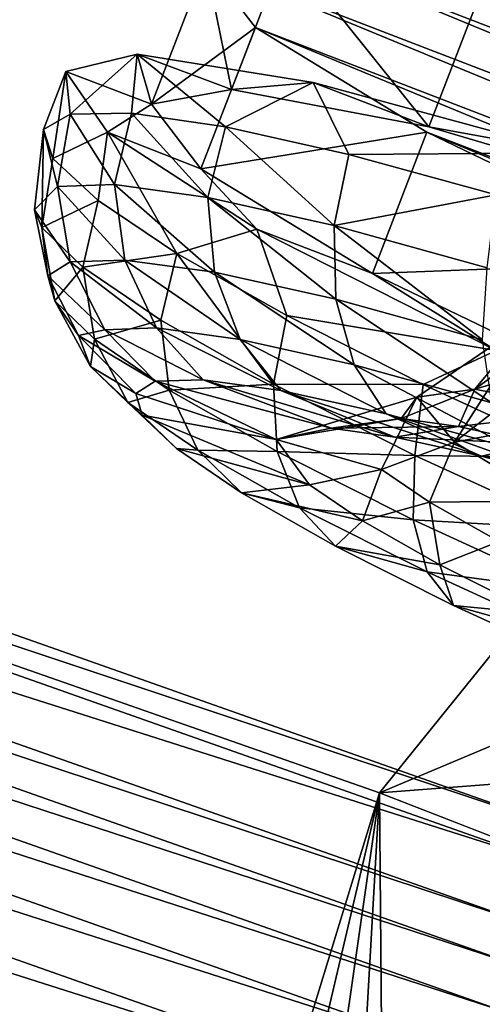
# Model space of a CAD drawing. Header units: metres. Extents: x -1651 to 0, y -1070 to 0.
# Tile 84 of 111: x -700 to -685, y -209 to -177. Entities that reach past the tile are written whole.
import ezdxf

# ---------------------------------------------------------------- set-up
doc = ezdxf.new("R2010")
doc.units = ezdxf.units.M

msp = doc.modelspace()

# ---------------------------------------------------------------- linework, layer by layer
at = {"layer": 'None'}
for points in [[(-800.920776, -164.661942, -406), (-699.014648, -137.971085, -3), (-749.313782, -180.700699, -406)], [(-699.014648, -137.971085, -3), (-654.067932, -159.910782, -39.372334), (-749.313782, -180.700699, -406)], [(-663.104309, -158.303528, -29.990135), (-700.413818, -140.244064), (-746.191895, -180.653854, -377.175201)], [(-746.191895, -180.653854, -377.175201), (-681.926086, -203.354218, -377.175201), (-663.104309, -158.303528, -29.990135)], [(-749.313782, -180.700699, -406), (-654.067932, -159.910782, -39.372334), (-688.147278, -202.117401, -406)], [(-654.067932, -159.910782, -39.372334), (-624.297058, -175.225555, -63), (-688.147278, -202.117401, -406)], [(-688.147278, -202.117401, -406), (-624.297058, -175.225555, -63), (-580.215271, -193.827225, -62.999996)], [(-749.313782, -180.700699, -406), (-688.147278, -202.117401, -406), (-868.193237, -789.862549, -406)], [(-746.191895, -180.653854, -377.175201), (-746.573792, -181.809341, -382.385681), (-681.926086, -203.354218, -377.175201)], [(-746.573792, -181.809341, -382.385681), (-747.24115, -183.828476, -387.314758), (-682.364075, -204.490723, -382.385681)], [(-746.573792, -181.809341, -382.385681), (-682.364075, -204.490723, -382.385681), (-681.926086, -203.354218, -377.175201)], [(-747.24115, -183.828476, -387.314758), (-747.675903, -185.143814, -389.61441), (-683.112976, -206.481079, -387.314758)], [(-747.24115, -183.828476, -387.314758), (-683.112976, -206.481079, -387.314758), (-682.364075, -204.490723, -382.385681)], [(-747.675903, -185.143814, -389.61441), (-748.173218, -186.648407, -391.779236), (-683.60083, -207.777649, -389.61441)], [(-747.675903, -185.143814, -389.61441), (-683.60083, -207.777649, -389.61441), (-683.112976, -206.481079, -387.314758)], [(-748.173218, -186.648407, -391.779236), (-748.72876, -188.329346, -393.793457), (-684.158875, -209.260788, -391.779236)], [(-748.173218, -186.648407, -391.779236), (-684.158875, -209.260788, -391.779236), (-683.60083, -207.777649, -389.61441)], [(-748.72876, -188.329346, -393.793457), (-749.338318, -190.17363, -395.641296), (-684.782288, -210.91774, -393.793457)], [(-748.72876, -188.329346, -393.793457), (-684.782288, -210.91774, -393.793457), (-684.158875, -209.260788, -391.779236)], [(-749.338318, -190.17363, -395.641296), (-749.997437, -192.167694, -397.307617), (-685.466309, -212.735733, -395.641296)], [(-749.338318, -190.17363, -395.641296), (-685.466309, -212.735733, -395.641296), (-684.782288, -210.91774, -393.793457)], [(-749.997437, -192.167694, -397.307617), (-750.700684, -194.295502, -398.780426), (-686.205872, -214.70137, -397.307617)], [(-749.997437, -192.167694, -397.307617), (-686.205872, -214.70137, -397.307617), (-685.466309, -212.735733, -395.641296)], [(-580.215271, -193.827225, -62.999996), (-639.965881, -220.892624, -406), (-688.147278, -202.117401, -406)], [(-750.700684, -194.295502, -398.780426), (-751.442688, -196.540375, -400.048401), (-686.995056, -216.798828, -398.780426)], [(-750.700684, -194.295502, -398.780426), (-686.995056, -216.798828, -398.780426), (-686.205872, -214.70137, -397.307617)], [(-751.442688, -196.540375, -400.048401), (-752.217834, -198.885651, -401.100159), (-687.827698, -219.011688, -400.048401)], [(-751.442688, -196.540375, -400.048401), (-687.827698, -219.011688, -400.048401), (-686.995056, -216.798828, -398.780426)], [(-752.217834, -198.885651, -401.100159), (-753.842468, -203.801178, -402.52005), (-688.69751, -221.323502, -401.100159)], [(-752.217834, -198.885651, -401.100159), (-688.69751, -221.323502, -401.100159), (-687.827698, -219.011688, -400.048401)], [(-868.193237, -789.862549, -406), (-688.147278, -202.117401, -406), (-829.429016, -805.309204, -406)], [(-688.147278, -202.117401, -406), (-777.389954, -824.316711, -406), (-829.429016, -805.309204, -406)], [(-688.147278, -202.117401, -406), (-724.750854, -841.593079, -406), (-777.389954, -824.316711, -406)], [(-682.642212, -854.043579, -406), (-724.750854, -841.593079, -406), (-688.147278, -202.117401, -406)], [(-639.965881, -220.892624, -406), (-682.642212, -854.043579, -406), (-688.147278, -202.117401, -406)], [(-753.842468, -203.801178, -402.52005), (-690.52063, -226.168945, -402.52005), (-688.69751, -221.323502, -401.100159)], [(-753.842468, -203.801178, -402.52005), (-741.410889, -213.593506, -403), (-690.52063, -226.168945, -402.52005)]]:
    msp.add_3dface(points, dxfattribs=at)
at = {"layer": 'None012349'}
for points in [[(-692.996582, -179.067749, -239.20607), (-691.21167, -174.437103, -239.815216), (-693.831909, -174.919571, -251.161026)], [(-691.21167, -174.437103, -239.815216), (-638.090393, -196.404358, -251.1492), (-693.831909, -174.919571, -251.161026)], [(-692.996582, -179.067749, -239.20607), (-686.532166, -180.294174, -229.586655), (-691.21167, -174.437103, -239.815216)], [(-686.532166, -180.294174, -229.586655), (-684.747253, -175.663528, -230.195801), (-691.21167, -174.437103, -239.815216)], [(-684.747253, -175.663528, -230.195801), (-639.713196, -194.286453, -239.804291), (-691.21167, -174.437103, -239.815216)], [(-639.713196, -194.286453, -239.804291), (-638.090393, -196.404358, -251.1492), (-691.21167, -174.437103, -239.815216)], [(-695.616882, -179.550217, -250.55188), (-692.996582, -179.067749, -239.20607), (-693.831909, -174.919571, -251.161026)], [(-693.831909, -174.919571, -251.161026), (-692.209106, -177.037476, -262.50592), (-695.616882, -179.550217, -250.55188)], [(-638.090393, -196.404358, -251.1492), (-640.710693, -196.886826, -262.495026), (-693.831909, -174.919571, -251.161026)], [(-693.831909, -174.919571, -251.161026), (-640.710693, -196.886826, -262.495026), (-692.209106, -177.037476, -262.50592)], [(-686.532166, -180.294174, -229.586655), (-677.207764, -183.042755, -223.158112), (-684.747253, -175.663528, -230.195801)], [(-692.209106, -177.037476, -262.50592), (-693.99408, -181.668121, -261.89679), (-695.616882, -179.550217, -250.55188)], [(-692.209106, -177.037476, -262.50592), (-686.590332, -180.468384, -272.122772), (-693.99408, -181.668121, -261.89679)], [(-640.710693, -196.886826, -262.495026), (-647.17511, -195.660416, -272.114441), (-692.209106, -177.037476, -262.50592)], [(-692.209106, -177.037476, -262.50592), (-647.17511, -195.660416, -272.114441), (-686.590332, -180.468384, -272.122772)], [(-698.416138, -178.471283, -250.552475), (-696.075989, -177.905457, -239.393845), (-695.616882, -179.550217, -250.55188)], [(-698.279846, -179.870102, -243.937546), (-696.075989, -177.905457, -239.393845), (-698.416138, -178.471283, -250.552475)], [(-698.279846, -179.870102, -243.937546), (-696.265503, -179.841431, -237.817047), (-696.075989, -177.905457, -239.393845)], [(-696.265503, -179.841431, -237.817047), (-693.18335, -180.287445, -232.176086), (-696.075989, -177.905457, -239.393845)], [(-695.616882, -179.550217, -250.55188), (-696.075989, -177.905457, -239.393845), (-692.996582, -179.067749, -239.20607)], [(-696.075989, -177.905457, -239.393845), (-690.318848, -178.83371, -229.580322), (-692.996582, -179.067749, -239.20607)], [(-696.075989, -177.905457, -239.393845), (-693.18335, -180.287445, -232.176086), (-690.318848, -178.83371, -229.580322)], [(-699.148926, -180.37236, -250.302399), (-698.279846, -179.870102, -243.937546), (-698.416138, -178.471283, -250.552475)], [(-699.148926, -180.37236, -250.302399), (-698.416138, -178.471283, -250.552475), (-698.839417, -181.328903, -256.666992)], [(-698.416138, -178.471283, -250.552475), (-697.057007, -180.462936, -261.710327), (-698.839417, -181.328903, -256.666992)], [(-697.057007, -180.462936, -261.710327), (-698.416138, -178.471283, -250.552475), (-695.616882, -179.550217, -250.55188)], [(-693.18335, -180.287445, -232.176086), (-689.151794, -181.191025, -227.231476), (-690.318848, -178.83371, -229.580322)], [(-692.996582, -179.067749, -239.20607), (-690.318848, -178.83371, -229.580322), (-686.532166, -180.294174, -229.586655)], [(-690.318848, -178.83371, -229.580322), (-681.839111, -181.144073, -222.295563), (-686.532166, -180.294174, -229.586655)], [(-690.318848, -178.83371, -229.580322), (-689.151794, -181.191025, -227.231476), (-681.839111, -181.144073, -222.295563)], [(-693.99408, -181.668121, -261.89679), (-697.057007, -180.462936, -261.710327), (-695.616882, -179.550217, -250.55188)], [(-698.279846, -179.870102, -243.937546), (-699.148926, -180.37236, -250.302399), (-698.693665, -182.24649, -244.184525)], [(-696.817932, -182.184311, -238.215302), (-698.279846, -179.870102, -243.937546), (-698.693665, -182.24649, -244.184525)], [(-696.265503, -179.841431, -237.817047), (-698.279846, -179.870102, -243.937546), (-696.817932, -182.184311, -238.215302)], [(-693.768005, -182.604279, -232.470825), (-696.265503, -179.841431, -237.817047), (-696.817932, -182.184311, -238.215302)], [(-693.18335, -180.287445, -232.176086), (-696.265503, -179.841431, -237.817047), (-693.768005, -182.604279, -232.470825)], [(-698.693665, -182.24649, -244.184525), (-699.148926, -180.37236, -250.302399), (-699.441711, -183.014648, -249.986725)], [(-699.441711, -183.014648, -249.986725), (-699.148926, -180.37236, -250.302399), (-699.206726, -183.583923, -255.854919)], [(-699.206726, -183.583923, -255.854919), (-699.148926, -180.37236, -250.302399), (-698.839417, -181.328903, -256.666992)], [(-689.626892, -183.525925, -227.342422), (-693.18335, -180.287445, -232.176086), (-693.768005, -182.604279, -232.470825)], [(-689.151794, -181.191025, -227.231476), (-693.18335, -180.287445, -232.176086), (-689.626892, -183.525925, -227.342422)], [(-686.532166, -180.294174, -229.586655), (-681.839111, -181.144073, -222.295563), (-677.207764, -183.042755, -223.158112)], [(-698.839417, -181.328903, -256.666992), (-697.057007, -180.462936, -261.710327), (-697.363159, -182.702972, -262.786774)], [(-697.057007, -180.462936, -261.710327), (-694.776855, -184.441772, -268.426514), (-697.363159, -182.702972, -262.786774)], [(-692.162598, -183.640198, -271.521576), (-697.057007, -180.462936, -261.710327), (-693.99408, -181.668121, -261.89679)], [(-697.057007, -180.462936, -261.710327), (-692.162598, -183.640198, -271.521576), (-694.776855, -184.441772, -268.426514)], [(-686.590332, -180.468384, -272.122772), (-688.375244, -185.09903, -271.513641), (-693.99408, -181.668121, -261.89679)], [(-686.590332, -180.468384, -272.122772), (-677.830872, -184.689957, -278.547485), (-688.375244, -185.09903, -271.513641)], [(-647.17511, -195.660416, -272.114441), (-656.499512, -192.911819, -278.542969), (-686.590332, -180.468384, -272.122772)], [(-686.590332, -180.468384, -272.122772), (-656.499512, -192.911819, -278.542969), (-677.830872, -184.689957, -278.547485)], [(-698.839417, -181.328903, -256.666992), (-697.363159, -182.702972, -262.786774), (-699.206726, -183.583923, -255.854919)], [(-684.325806, -182.51741, -223.173218), (-689.151794, -181.191025, -227.231476), (-689.626892, -183.525925, -227.342422)], [(-689.151794, -181.191025, -227.231476), (-684.325806, -182.51741, -223.173218), (-681.839111, -181.144073, -222.295563)], [(-688.375244, -185.09903, -271.513641), (-692.162598, -183.640198, -271.521576), (-693.99408, -181.668121, -261.89679)], [(-698.693665, -182.24649, -244.184525), (-699.441711, -183.014648, -249.986725), (-698.280273, -184.714005, -244.157288)], [(-696.817932, -182.184311, -238.215302), (-698.693665, -182.24649, -244.184525), (-696.479675, -184.654312, -238.427277)], [(-698.693665, -182.24649, -244.184525), (-698.280273, -184.714005, -244.157288), (-696.479675, -184.654312, -238.427277)], [(-696.479675, -184.654312, -238.427277), (-693.552002, -185.057449, -232.913025), (-696.817932, -182.184311, -238.215302)], [(-693.552002, -185.057449, -232.913025), (-693.768005, -182.604279, -232.470825), (-696.817932, -182.184311, -238.215302)], [(-689.626892, -183.525925, -227.342422), (-693.768005, -182.604279, -232.470825), (-689.576843, -185.942169, -227.990143)], [(-693.768005, -182.604279, -232.470825), (-693.552002, -185.057449, -232.913025), (-689.576843, -185.942169, -227.990143)], [(-689.626892, -183.525925, -227.342422), (-684.623352, -184.90654, -223.176117), (-684.325806, -182.51741, -223.173218)], [(-699.206726, -183.583923, -255.854919), (-697.363159, -182.702972, -262.786774), (-697.855713, -184.889816, -261.823456)], [(-697.855713, -184.889816, -261.823456), (-697.363159, -182.702972, -262.786774), (-694.776855, -184.441772, -268.426514)], [(-699.441711, -183.014648, -249.986725), (-699.009644, -185.169708, -249.758743), (-698.280273, -184.714005, -244.157288)], [(-699.009644, -185.169708, -249.758743), (-699.441711, -183.014648, -249.986725), (-699.206726, -183.583923, -255.854919)], [(-699.009644, -185.169708, -249.758743), (-699.206726, -183.583923, -255.854919), (-698.772766, -185.997849, -255.359985)], [(-698.772766, -185.997849, -255.359985), (-699.206726, -183.583923, -255.854919), (-697.855713, -184.889816, -261.823456)], [(-692.162598, -183.640198, -271.521576), (-691.179993, -186.47847, -273.369507), (-694.776855, -184.441772, -268.426514)], [(-684.32312, -187.619827, -278.802887), (-692.162598, -183.640198, -271.521576), (-688.375244, -185.09903, -271.513641)], [(-692.162598, -183.640198, -271.521576), (-684.32312, -187.619827, -278.802887), (-691.179993, -186.47847, -273.369507)], [(-689.576843, -185.942169, -227.990143), (-684.773865, -187.267441, -223.990799), (-689.626892, -183.525925, -227.342422)], [(-684.773865, -187.267441, -223.990799), (-684.623352, -184.90654, -223.176117), (-689.626892, -183.525925, -227.342422)], [(-697.855713, -184.889816, -261.823456), (-694.776855, -184.441772, -268.426514), (-695.310791, -186.626282, -267.566742)], [(-695.310791, -186.626282, -267.566742), (-694.776855, -184.441772, -268.426514), (-691.620483, -188.723175, -272.693481)], [(-691.620483, -188.723175, -272.693481), (-694.776855, -184.441772, -268.426514), (-691.179993, -186.47847, -273.369507)], [(-698.280273, -184.714005, -244.157288), (-699.009644, -185.169708, -249.758743), (-697.142761, -186.937988, -244.299423)], [(-698.772766, -185.997849, -255.359985), (-697.855713, -184.889816, -261.823456), (-697.475891, -187.251404, -261.089325)], [(-696.479675, -184.654312, -238.427277), (-698.280273, -184.714005, -244.157288), (-695.452087, -186.881943, -238.919144)], [(-698.280273, -184.714005, -244.157288), (-697.142761, -186.937988, -244.299423), (-695.452087, -186.881943, -238.919144)], [(-697.475891, -187.251404, -261.089325), (-697.855713, -184.889816, -261.823456), (-695.310791, -186.626282, -267.566742)], [(-695.452087, -186.881943, -238.919144), (-692.703064, -187.260483, -233.741425), (-696.479675, -184.654312, -238.427277)], [(-692.703064, -187.260483, -233.741425), (-693.552002, -185.057449, -232.913025), (-696.479675, -184.654312, -238.427277)], [(-677.830872, -184.689957, -278.547485), (-679.615845, -189.320602, -277.938354), (-688.375244, -185.09903, -271.513641)], [(-699.009644, -185.169708, -249.758743), (-698.001831, -187.12796, -249.578629), (-697.142761, -186.937988, -244.299423)], [(-698.001831, -187.12796, -249.578629), (-699.009644, -185.169708, -249.758743), (-698.772766, -185.997849, -255.359985)], [(-689.576843, -185.942169, -227.990143), (-693.552002, -185.057449, -232.913025), (-688.97052, -188.091187, -229.118988)], [(-693.552002, -185.057449, -232.913025), (-692.703064, -187.260483, -233.741425), (-688.97052, -188.091187, -229.118988)], [(-679.615845, -189.320602, -277.938354), (-684.32312, -187.619827, -278.802887), (-688.375244, -185.09903, -271.513641)], [(-698.001831, -187.12796, -249.578629), (-698.772766, -185.997849, -255.359985), (-697.605164, -188.143478, -254.81842)], [(-697.605164, -188.143478, -254.81842), (-698.772766, -185.997849, -255.359985), (-697.475891, -187.251404, -261.089325)], [(-688.97052, -188.091187, -229.118988), (-684.460632, -189.335587, -225.363739), (-689.576843, -185.942169, -227.990143)], [(-684.460632, -189.335587, -225.363739), (-684.773865, -187.267441, -223.990799), (-689.576843, -185.942169, -227.990143)], [(-691.179993, -186.47847, -273.369507), (-686.710693, -188.734787, -277.425781), (-691.620483, -188.723175, -272.693481)], [(-684.32312, -187.619827, -278.802887), (-686.710693, -188.734787, -277.425781), (-691.179993, -186.47847, -273.369507)], [(-686.919067, -189.151306, -249.833939), (-683.059204, -186.517853, -250.305405), (-685.017639, -188.884232, -242.23201)], [(-686.919067, -189.151306, -249.833939), (-685.685974, -190.626526, -257.435211), (-683.059204, -186.517853, -250.305405)], [(-685.685974, -190.626526, -257.435211), (-682.00946, -187.775848, -256.792603), (-683.059204, -186.517853, -250.305405)], [(-683.059204, -186.517853, -250.305405), (-681.439087, -186.28891, -243.817673), (-685.017639, -188.884232, -242.23201)], [(-685.017639, -188.884232, -242.23201), (-681.439087, -186.28891, -243.817673), (-678.300537, -186.907532, -239.323502)], [(-697.475891, -187.251404, -261.089325), (-695.310791, -186.626282, -267.566742), (-695.032959, -188.918274, -266.602448)], [(-695.032959, -188.918274, -266.602448), (-695.310791, -186.626282, -267.566742), (-691.620483, -188.723175, -272.693481)], [(-697.142761, -186.937988, -244.299423), (-698.001831, -187.12796, -249.578629), (-695.486084, -188.631073, -244.579941)], [(-698.001831, -187.12796, -249.578629), (-696.119385, -189.026764, -249.443771), (-695.486084, -188.631073, -244.579941)], [(-696.119385, -189.026764, -249.443771), (-698.001831, -187.12796, -249.578629), (-697.605164, -188.143478, -254.81842)], [(-695.452087, -186.881943, -238.919144), (-697.142761, -186.937988, -244.299423), (-693.922607, -188.579239, -239.604507)], [(-697.142761, -186.937988, -244.299423), (-695.486084, -188.631073, -244.579941), (-693.922607, -188.579239, -239.604507)], [(-693.922607, -188.579239, -239.604507), (-691.380493, -188.929291, -234.816406), (-695.452087, -186.881943, -238.919144)], [(-691.380493, -188.929291, -234.816406), (-692.703064, -187.260483, -233.741425), (-695.452087, -186.881943, -238.919144)], [(-678.300537, -186.907532, -239.323502), (-681.353027, -189.607101, -236.988937), (-685.017639, -188.884232, -242.23201)], [(-697.605164, -188.143478, -254.81842), (-697.475891, -187.251404, -261.089325), (-696.387451, -189.320526, -260.19809)], [(-696.387451, -189.320526, -260.19809), (-697.475891, -187.251404, -261.089325), (-695.032959, -188.918274, -266.602448)], [(-688.97052, -188.091187, -229.118988), (-692.703064, -187.260483, -233.741425), (-687.928772, -189.69751, -230.541779)], [(-692.703064, -187.260483, -233.741425), (-691.380493, -188.929291, -234.816406), (-687.928772, -189.69751, -230.541779)], [(-686.710693, -188.734787, -277.425781), (-684.32312, -187.619827, -278.802887), (-681.540771, -191.124039, -280.439514)], [(-682.00946, -187.775848, -256.792603), (-685.685974, -190.626526, -257.435211), (-679.26593, -189.424393, -261.285492)], [(-696.119385, -189.026764, -249.443771), (-697.605164, -188.143478, -254.81842), (-695.913696, -189.74585, -254.307419)], [(-695.913696, -189.74585, -254.307419), (-697.605164, -188.143478, -254.81842), (-696.387451, -189.320526, -260.19809)], [(-687.928772, -189.69751, -230.541779), (-683.75824, -190.848267, -227.069107), (-688.97052, -188.091187, -229.118988)], [(-683.75824, -190.848267, -227.069107), (-684.460632, -189.335587, -225.363739), (-688.97052, -188.091187, -229.118988)], [(-695.486084, -188.631073, -244.579941), (-696.119385, -189.026764, -249.443771), (-691.531799, -190.537537, -249.472305)], [(-693.922607, -188.579239, -239.604507), (-695.486084, -188.631073, -244.579941), (-689.728516, -190.170181, -241.395569)], [(-695.486084, -188.631073, -244.579941), (-691.531799, -190.537537, -249.472305), (-689.728516, -190.170181, -241.395569)], [(-695.032959, -188.918274, -266.602448), (-691.620483, -188.723175, -272.693481), (-691.49054, -190.931137, -271.523743)], [(-689.728516, -190.170181, -241.395569), (-687.641724, -190.45752, -237.465164), (-693.922607, -188.579239, -239.604507)], [(-687.641724, -190.45752, -237.465164), (-691.380493, -188.929291, -234.816406), (-693.922607, -188.579239, -239.604507)], [(-691.49054, -190.931137, -271.523743), (-691.620483, -188.723175, -272.693481), (-686.983154, -191.058472, -276.857758)], [(-691.620483, -188.723175, -272.693481), (-686.710693, -188.734787, -277.425781), (-686.983154, -191.058472, -276.857758)], [(-686.983154, -191.058472, -276.857758), (-686.710693, -188.734787, -277.425781), (-681.540771, -191.124039, -280.439514)], [(-696.387451, -189.320526, -260.19809), (-695.032959, -188.918274, -266.602448), (-694.093628, -190.885666, -265.374725)], [(-691.531799, -190.537537, -249.472305), (-696.119385, -189.026764, -249.443771), (-695.913696, -189.74585, -254.307419)], [(-694.093628, -190.885666, -265.374725), (-695.032959, -188.918274, -266.602448), (-691.49054, -190.931137, -271.523743)], [(-687.928772, -189.69751, -230.541779), (-691.380493, -188.929291, -234.816406), (-684.80835, -191.08812, -233.956268)], [(-691.380493, -188.929291, -234.816406), (-687.641724, -190.45752, -237.465164), (-684.80835, -191.08812, -233.956268)], [(-686.919067, -189.151306, -249.833939), (-685.017639, -188.884232, -242.23201), (-687.434082, -189.85112, -242.34108)], [(-687.434082, -189.85112, -242.34108), (-685.017639, -188.884232, -242.23201), (-685.552979, -190.110138, -238.798096)], [(-685.017639, -188.884232, -242.23201), (-681.353027, -189.607101, -236.988937), (-685.552979, -190.110138, -238.798096)], [(-695.913696, -189.74585, -254.307419), (-696.387451, -189.320526, -260.19809), (-694.787659, -190.83432, -259.282288)], [(-694.787659, -190.83432, -259.282288), (-696.387451, -189.320526, -260.19809), (-694.093628, -190.885666, -265.374725)], [(-691.531799, -190.537537, -249.472305), (-686.919067, -189.151306, -249.833939), (-687.434082, -189.85112, -242.34108)], [(-686.919067, -189.151306, -249.833939), (-691.531799, -190.537537, -249.472305), (-688.074158, -191.519775, -256.901764)], [(-685.685974, -190.626526, -257.435211), (-686.919067, -189.151306, -249.833939), (-688.074158, -191.519775, -256.901764)], [(-685.685974, -190.626526, -257.435211), (-682.482239, -192.550949, -262.676819), (-679.26593, -189.424393, -261.285492)], [(-691.531799, -190.537537, -249.472305), (-695.913696, -189.74585, -254.307419), (-690.438599, -192.021301, -257.548431)], [(-690.438599, -192.021301, -257.548431), (-695.913696, -189.74585, -254.307419), (-694.787659, -190.83432, -259.282288)], [(-684.80835, -191.08812, -233.956268), (-681.384888, -192.032745, -231.105667), (-687.928772, -189.69751, -230.541779)], [(-681.384888, -192.032745, -231.105667), (-683.75824, -190.848267, -227.069107), (-687.928772, -189.69751, -230.541779)], [(-685.552979, -190.110138, -238.798096), (-681.353027, -189.607101, -236.988937), (-682.998901, -190.678574, -235.635071)], [(-689.728516, -190.170181, -241.395569), (-691.531799, -190.537537, -249.472305), (-687.434082, -189.85112, -242.34108)], [(-687.434082, -189.85112, -242.34108), (-685.552979, -190.110138, -238.798096), (-689.728516, -190.170181, -241.395569)], [(-685.552979, -190.110138, -238.798096), (-687.641724, -190.45752, -237.465164), (-689.728516, -190.170181, -241.395569)], [(-687.641724, -190.45752, -237.465164), (-685.552979, -190.110138, -238.798096), (-682.998901, -190.678574, -235.635071)], [(-688.074158, -191.519775, -256.901764), (-691.531799, -190.537537, -249.472305), (-690.438599, -192.021301, -257.548431)], [(-686.504517, -192.590775, -260.444), (-685.685974, -190.626526, -257.435211), (-688.074158, -191.519775, -256.901764)], [(-684.80835, -191.08812, -233.956268), (-687.641724, -190.45752, -237.465164), (-682.998901, -190.678574, -235.635071)], [(-682.482239, -192.550949, -262.676819), (-685.685974, -190.626526, -257.435211), (-686.504517, -192.590775, -260.444)], [(-682.998901, -190.678574, -235.635071), (-679.912903, -191.53009, -233.065445), (-684.80835, -191.08812, -233.956268)], [(-692.666382, -192.281708, -264.069397), (-690.438599, -192.021301, -257.548431), (-694.787659, -190.83432, -259.282288)], [(-692.666382, -192.281708, -264.069397), (-694.787659, -190.83432, -259.282288), (-694.093628, -190.885666, -265.374725)], [(-692.666382, -192.281708, -264.069397), (-694.093628, -190.885666, -265.374725), (-690.767395, -192.775681, -269.995667)], [(-690.767395, -192.775681, -269.995667), (-694.093628, -190.885666, -265.374725), (-691.49054, -190.931137, -271.523743)], [(-690.767395, -192.775681, -269.995667), (-691.49054, -190.931137, -271.523743), (-687.039063, -193.172852, -275.521118)], [(-691.49054, -190.931137, -271.523743), (-686.983154, -191.058472, -276.857758), (-687.039063, -193.172852, -275.521118)], [(-687.039063, -193.172852, -275.521118), (-686.983154, -191.058472, -276.857758), (-681.714233, -193.480759, -279.832306)], [(-686.983154, -191.058472, -276.857758), (-681.540771, -191.124039, -280.439514), (-681.714233, -193.480759, -279.832306)], [(-679.912903, -191.53009, -233.065445), (-681.384888, -192.032745, -231.105667), (-684.80835, -191.08812, -233.956268)], [(-688.697327, -193.209412, -261.478027), (-688.074158, -191.519775, -256.901764), (-690.438599, -192.021301, -257.548431)], [(-686.504517, -192.590775, -260.444), (-688.074158, -191.519775, -256.901764), (-688.697327, -193.209412, -261.478027)], [(-688.697327, -193.209412, -261.478027), (-690.438599, -192.021301, -257.548431), (-692.666382, -192.281708, -264.069397)], [(-689.590454, -194.029495, -268.342651), (-688.697327, -193.209412, -261.478027), (-692.666382, -192.281708, -264.069397)], [(-689.590454, -194.029495, -268.342651), (-692.666382, -192.281708, -264.069397), (-690.767395, -192.775681, -269.995667)], [(-686.172363, -194.644119, -264.985779), (-686.504517, -192.590775, -260.444), (-688.697327, -193.209412, -261.478027)], [(-684.228455, -193.884064, -263.606018), (-682.482239, -192.550949, -262.676819), (-686.504517, -192.590775, -260.444)], [(-684.228455, -193.884064, -263.606018), (-686.504517, -192.590775, -260.444), (-686.172363, -194.644119, -264.985779)], [(-689.590454, -194.029495, -268.342651), (-690.767395, -192.775681, -269.995667), (-686.587646, -194.880569, -273.749084)], [(-690.767395, -192.775681, -269.995667), (-687.039063, -193.172852, -275.521118), (-686.587646, -194.880569, -273.749084)], [(-686.172363, -194.644119, -264.985779), (-688.697327, -193.209412, -261.478027), (-689.590454, -194.029495, -268.342651)], [(-686.587646, -194.880569, -273.749084), (-687.039063, -193.172852, -275.521118), (-681.981262, -195.498047, -278.376465)], [(-687.039063, -193.172852, -275.521118), (-681.714233, -193.480759, -279.832306), (-681.981262, -195.498047, -278.376465)], [(-682.999512, -196.241943, -267.834991), (-684.228455, -193.884064, -263.606018), (-686.172363, -194.644119, -264.985779)], [(-685.72522, -195.976013, -271.813629), (-686.172363, -194.644119, -264.985779), (-689.590454, -194.029495, -268.342651)], [(-685.72522, -195.976013, -271.813629), (-689.590454, -194.029495, -268.342651), (-686.587646, -194.880569, -273.749084)], [(-685.72522, -195.976013, -271.813629), (-686.587646, -194.880569, -273.749084), (-681.838501, -197.063873, -276.430145)], [(-681.838501, -197.063873, -276.430145), (-686.587646, -194.880569, -273.749084), (-681.981262, -195.498047, -278.376465)], [(-682.999512, -196.241943, -267.834991), (-686.172363, -194.644119, -264.985779), (-685.72522, -195.976013, -271.813629)], [(-681.333435, -197.995026, -274.292938), (-682.999512, -196.241943, -267.834991), (-685.72522, -195.976013, -271.813629)], [(-681.333435, -197.995026, -274.292938), (-685.72522, -195.976013, -271.813629), (-681.838501, -197.063873, -276.430145)]]:
    msp.add_3dface(points, dxfattribs=at)

doc.saveas('drawing.dxf')
